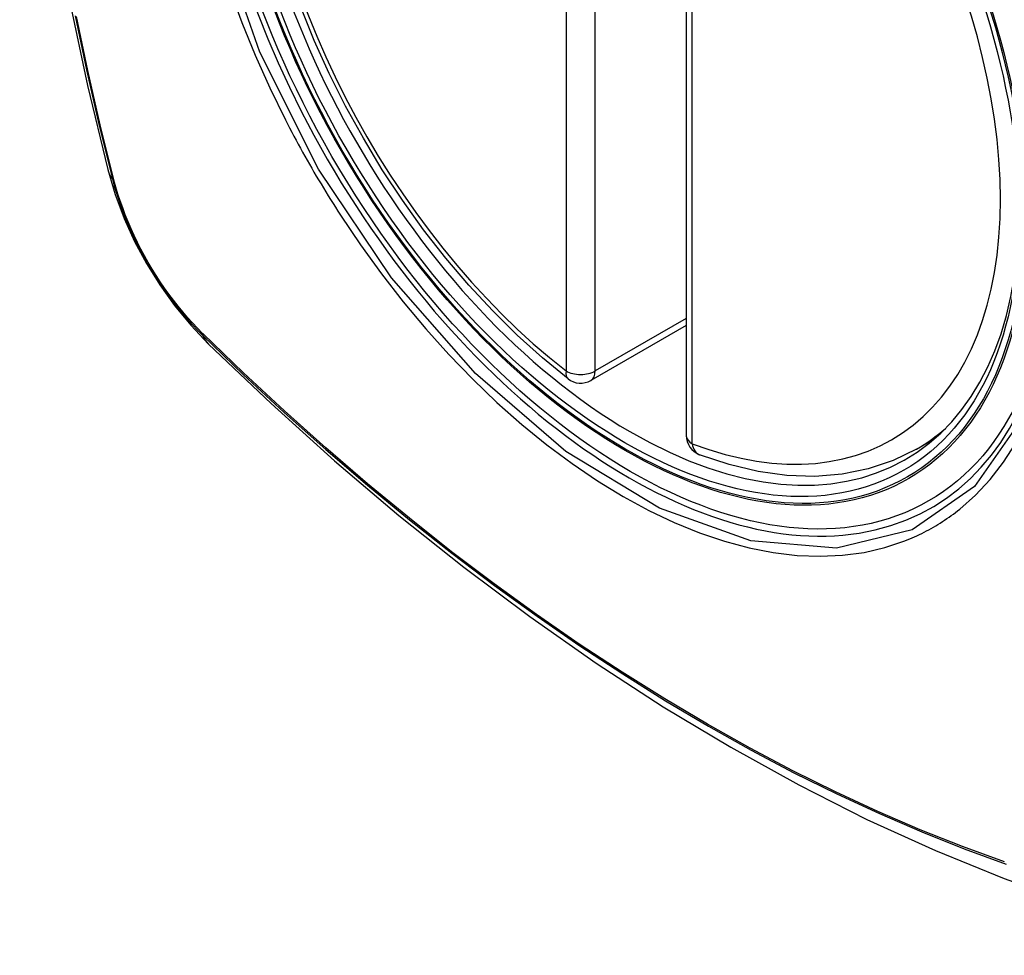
# Model space of a CAD drawing. Header units: inches. Extents: x 28 to 747, y 82 to 346.
# Tile 154 of 246: x 661.114 to 661.679, y 323.084 to 323.62. Entities that reach past the tile are written whole.
import ezdxf

# ---------------------------------------------------------------- set-up
doc = ezdxf.new("R2010")
doc.units = ezdxf.units.IN
doc.header["$MEASUREMENT"] = 0
doc.layers.add('Visible Edges(ANSI)', color=7, linetype='Continuous', lineweight=25)
doc.layers.add('Visible Tangent Edges(ANSI)', color=7, linetype='Continuous', lineweight=25)

msp = doc.modelspace()

# ---------------------------------------------------------------- linework, layer by layer
at = {"layer": 'Visible Edges(ANSI)'}
for p, q in [((661.4963533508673, 323.8664526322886), (661.4963533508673, 323.3817794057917)), ((661.4963533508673, 323.4449005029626), (661.4416888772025, 323.4133399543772)), ((661.6284699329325, 323.3739514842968), (661.6387415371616, 323.3798817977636))]:
    msp.add_line(p, q, dxfattribs=at)
at = {"layer": 'Visible Edges(ANSI)', "flags": 128}
for points in [[(661.1680945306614, 324.241450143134), (661.1552500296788, 324.2033936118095), (661.1441902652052, 324.1642116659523), (661.134892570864, 324.1239758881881), (661.1273339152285, 324.0827562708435), (661.1214919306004, 324.0406163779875), (661.1173449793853, 323.9976187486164), (661.1148715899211, 323.9538257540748), (661.1140515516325, 323.9092988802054), (661.1148649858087, 323.864100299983), (661.1172922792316, 323.8182923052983), (661.1213136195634, 323.7719382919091), (661.1269088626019, 323.7251036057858), (661.1340574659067, 323.677853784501), (661.1427385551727, 323.6302555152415), (661.1529291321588, 323.5823778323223), (661.1646058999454, 323.5342899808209)], [(661.428539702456, 323.4142396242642), (661.4138514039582, 323.4262471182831), (661.399437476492, 323.4392356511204), (661.3853575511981, 323.4531426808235), (661.3716712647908, 323.46790560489), (661.3584382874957, 323.4834618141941), (661.3457174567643, 323.4997429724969), (661.3335617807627, 323.516672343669), (661.3220229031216, 323.5341727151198), (661.3111524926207, 323.5521668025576), (661.3010021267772, 323.5705769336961), (661.2916179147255, 323.589320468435), (661.283037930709, 323.6083130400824), (661.2752996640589, 323.6274705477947)], [(661.1646058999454, 323.5342899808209), (661.1688449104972, 323.5199975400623), (661.1739861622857, 323.5062752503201), (661.1799725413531, 323.4930706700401), (661.1867751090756, 323.4803510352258), (661.1943893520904, 323.4681000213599), (661.2028316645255, 323.4563133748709), (661.2121448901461, 323.4449997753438), (661.2224030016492, 323.4341824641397)], [(661.2224030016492, 323.4341824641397), (661.2582099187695, 323.4000261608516), (661.2945779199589, 323.3672620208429), (661.3314586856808, 323.3359448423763), (661.3688039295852, 323.3061290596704), (661.4065663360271, 323.277866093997), (661.4446994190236, 323.2512065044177), (661.4831566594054, 323.2262004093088), (661.5218930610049, 323.2028966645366), (661.5608644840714, 323.1813434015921), (661.6000270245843, 323.1615889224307), (661.6393375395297, 323.1436814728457), (661.6787527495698, 323.1276708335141), (661.7182293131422, 323.1136070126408), (661.7577233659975, 323.1015411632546), (661.7971858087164, 323.0915282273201), (661.8365659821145, 323.0836236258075)], [(661.6284699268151, 323.3739514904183), (661.6150635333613, 323.3673573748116), (661.6007952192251, 323.3625369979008), (661.585798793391, 323.3595159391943), (661.5702029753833, 323.3582915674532), (661.554123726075, 323.3588400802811), (661.5376659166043, 323.3611260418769), (661.5209238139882, 323.3651059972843), (661.5039859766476, 323.370732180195)]]:
    msp.add_lwpolyline(points, dxfattribs=at)
at = {"layer": 'Visible Edges(ANSI)'}
for centre, start, end in [((661.4357833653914, 323.4235686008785), 232.1717324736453, 300.0000000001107), ((661.5081643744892, 323.3817794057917), 180, 249.2818522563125)]:
    msp.add_arc(centre, 0.0118110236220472, start, end, dxfattribs=at)
msp.add_ellipse((661.4611863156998, 323.638782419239), major_axis=(-0.1599409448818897, 0.2770258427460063), ratio=0.5773502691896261, dxfattribs=at)
msp.add_ellipse((661.4646661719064, 323.6407915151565), major_axis=(0.1574803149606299, -0.27276390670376), ratio=0.577350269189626, start_param=2.363976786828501, end_param=7.060801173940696, dxfattribs=at)
at = {"layer": 'Visible Tangent Edges(ANSI)'}
for p, q in [((661.4274317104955, 323.9034199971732), (661.4274317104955, 323.4187467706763)), ((661.4441350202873, 323.4187467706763), (661.4441350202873, 323.9034199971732)), ((661.4998127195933, 323.3769575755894), (661.4998127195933, 323.8616308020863)), ((661.1681273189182, 323.5281672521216), (661.1680084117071, 323.52862182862)), ((661.4963533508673, 323.4488950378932), (661.4441350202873, 323.4187467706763)), ((661.2191954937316, 323.4399632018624), (661.2188612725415, 323.4402934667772))]:
    msp.add_line(p, q, dxfattribs=at)
at = {"layer": 'Visible Tangent Edges(ANSI)', "flags": 128}
for points in [[(661.6853125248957, 323.6325888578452), (661.7030432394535, 323.5640946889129), (661.709579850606, 323.4989418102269), (661.7046525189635, 323.4402940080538), (661.6883877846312, 323.3906577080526), (661.6617621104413, 323.3525127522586), (661.6259674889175, 323.3276340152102), (661.5826164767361, 323.3170804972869), (661.5334764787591, 323.3212794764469), (661.4809261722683, 323.3400297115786), (661.4273784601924, 323.3725304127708), (661.3753958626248, 323.4172018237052), (661.3272617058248, 323.4721276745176), (661.285408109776, 323.5344932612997), (661.2517882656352, 323.6015756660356), (661.2276544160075, 323.670647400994)], [(661.6532092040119, 323.3394942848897), (661.6622810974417, 323.3474960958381), (661.6706756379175, 323.3564672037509), (661.6783575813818, 323.3663800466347), (661.6853232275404, 323.3772620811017), (661.6915485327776, 323.3890591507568), (661.6970062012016, 323.4017068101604), (661.701668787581, 323.4151406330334), (661.705508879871, 323.4292961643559), (661.7084991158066, 323.4441089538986), (661.7106286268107, 323.4595719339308), (661.7119108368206, 323.4757034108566), (661.7123423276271, 323.4924207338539), (661.7119192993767, 323.5096398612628), (661.7106379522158, 323.5272766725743), (661.7084960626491, 323.5452530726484), (661.7055064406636, 323.5635295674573), (661.7016847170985, 323.5820524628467), (661.6970458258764, 323.6007635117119), (661.691604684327, 323.6196044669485), (661.6853762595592, 323.6385170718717)], [(661.2345235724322, 323.637543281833), (661.2414649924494, 323.618622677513), (661.2491205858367, 323.5998241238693), (661.2574658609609, 323.5811943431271), (661.2664794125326, 323.5627728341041)], [(661.1459202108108, 323.6224241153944), (661.152365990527, 323.5913885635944), (661.1594700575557, 323.5601926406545), (661.1672268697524, 323.5288602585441)], [(661.1680084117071, 323.52862182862), (661.1602388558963, 323.5598804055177), (661.1531200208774, 323.5910071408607), (661.1466579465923, 323.6219779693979)], [(661.2664794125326, 323.5627728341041), (661.26767643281, 323.5604396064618), (661.268884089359, 323.5581105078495), (661.2701022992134, 323.555785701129), (661.2713309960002, 323.5534653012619), (661.2725701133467, 323.5511494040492), (661.2738196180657, 323.5488381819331), (661.2750794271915, 323.5465316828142), (661.2763494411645, 323.5442300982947), (661.2776295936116, 323.5419334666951), (661.2789199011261, 323.5396419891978), (661.2802201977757, 323.5373557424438), (661.2815304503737, 323.5350748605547), (661.2828506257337, 323.5327994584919), (661.2841805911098, 323.5305296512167), (661.285520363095, 323.5282655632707), (661.2868698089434, 323.5260073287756), (661.2882288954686, 323.5237550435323), (661.289597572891, 323.5215088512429), (661.2909757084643, 323.5192688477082), (661.2923633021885, 323.5170351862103), (661.2937602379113, 323.5148079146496), (661.2951664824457, 323.5125872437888), (661.2965819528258, 323.5103732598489), (661.298006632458, 323.5081660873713)], [(661.1672268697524, 323.5288602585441), (661.1683196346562, 323.5248136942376), (661.1695233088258, 323.520751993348), (661.1708359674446, 323.5166809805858), (661.1722556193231, 323.5126066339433), (661.1737804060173, 323.5085347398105), (661.1754084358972, 323.5044714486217), (661.177137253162, 323.500422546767), (661.1789641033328, 323.4963937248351), (661.1808861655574, 323.4923906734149), (661.1829005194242, 323.4884189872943), (661.1850044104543, 323.4844843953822), (661.1871949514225, 323.4805924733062), (661.1894693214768, 323.4767489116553), (661.1918246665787, 323.4729594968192), (661.1942577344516, 323.4692299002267), (661.1967645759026, 323.4655650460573), (661.1993413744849, 323.4619698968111), (661.201984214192, 323.4584493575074), (661.2046892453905, 323.4550082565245), (661.207452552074, 323.4516515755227), (661.2102702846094, 323.4483842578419), (661.2131385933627, 323.4452110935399), (661.2160535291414, 323.4421370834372), (661.2190112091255, 323.4391671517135)], [(661.2188612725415, 323.4402934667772), (661.2159663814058, 323.4432241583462), (661.2131150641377, 323.4462525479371), (661.2103107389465, 323.4493742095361), (661.2075569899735, 323.4525845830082), (661.2048573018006, 323.4558792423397), (661.2022151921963, 323.4592536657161), (661.1996342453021, 323.4627034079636), (661.1971178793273, 323.4662239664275), (661.1946696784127, 323.4698108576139), (661.1922930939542, 323.4734595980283), (661.189991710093, 323.4771656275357), (661.1877686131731, 323.4809236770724), (661.1856263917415, 323.4847283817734), (661.1835677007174, 323.4885745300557), (661.1815951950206, 323.4924570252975), (661.1797114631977, 323.4963705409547), (661.1779190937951, 323.5003099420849), (661.1762207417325, 323.5042700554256), (661.1746189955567, 323.508245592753), (661.1731160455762, 323.5122312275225), (661.1717136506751, 323.516221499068), (661.1704135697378, 323.520211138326), (661.1692175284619, 323.5241948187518), (661.1681273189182, 323.5281672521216)], [(661.298006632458, 323.5081660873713), (661.3094868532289, 323.4911095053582), (661.3214954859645, 323.4745199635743), (661.3339852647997, 323.4584573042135), (661.3469090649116, 323.4429814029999), (661.3602195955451, 323.4281520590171), (661.3738697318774, 323.4140291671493), (661.3878099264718, 323.4006725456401), (661.4019806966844, 323.3881313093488), (661.4163385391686, 323.3764380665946), (661.4308426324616, 323.3656242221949), (661.4454521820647, 323.3557211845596), (661.4601264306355, 323.3467603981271), (661.4748135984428, 323.338780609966), (661.4894326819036, 323.3318301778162), (661.5039354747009, 323.3259232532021), (661.5182769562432, 323.3210713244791), (661.5324121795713, 323.3172858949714), (661.5462961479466, 323.3145784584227), (661.559883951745, 323.3129605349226), (661.5731305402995, 323.3124435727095), (661.5859809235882, 323.3130324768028), (661.5983755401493, 323.3147113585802), (661.6102852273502, 323.3174683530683), (661.6216819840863, 323.3212920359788)], [(661.2190112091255, 323.4391671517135), (661.2422900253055, 323.4167623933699), (661.2658223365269, 323.3949508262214), (661.2895816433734, 323.3737625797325), (661.3135415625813, 323.3532238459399), (661.33767459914, 323.3333608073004), (661.3619524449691, 323.3141975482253), (661.3863464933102, 323.2957574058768), (661.4108277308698, 323.2780614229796), (661.4353671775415, 323.261128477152), (661.4599286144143, 323.2449807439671), (661.4844872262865, 323.2296307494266), (661.5090415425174, 323.2150769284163), (661.5335903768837, 323.2013173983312), (661.5581332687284, 323.1883537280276), (661.5826485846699, 323.1761972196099), (661.607107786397, 323.1648609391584), (661.6314823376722, 323.1543579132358), (661.6557438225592, 323.1447011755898), (661.6798881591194, 323.1358923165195)], [(661.6788203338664, 323.1373208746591), (661.6547669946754, 323.1460579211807), (661.6305913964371, 323.155647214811), (661.6062979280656, 323.1660878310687), (661.5819150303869, 323.1773671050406), (661.5574714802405, 323.1894724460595), (661.5329959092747, 323.2023911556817), (661.5085101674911, 323.2161121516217), (661.48401566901, 323.2306333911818), (661.45951439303, 323.245956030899), (661.4350086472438, 323.262081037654), (661.4105239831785, 323.2789951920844), (661.3860974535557, 323.2966752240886), (661.3617588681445, 323.3151012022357), (661.337537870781, 323.3342509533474), (661.3134637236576, 323.354100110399), (661.2895651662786, 323.3746233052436), (661.2658699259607, 323.3957936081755), (661.2424097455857, 323.4175783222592), (661.2191954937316, 323.4399632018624)], [(661.6216819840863, 323.3212920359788), (661.6230989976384, 323.3218564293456), (661.6245074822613, 323.3224379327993), (661.6259074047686, 323.3230365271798), (661.627298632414, 323.3236520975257), (661.6286811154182, 323.3242846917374), (661.6300548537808, 323.3249342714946), (661.6314197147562, 323.3256007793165), (661.6327756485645, 323.3262841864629), (661.6341226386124, 323.3269844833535), (661.6354605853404, 323.3277016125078), (661.6367894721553, 323.328435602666), (661.6381091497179, 323.3291863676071), (661.6394196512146, 323.3299538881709), (661.6407208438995, 323.3307381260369), (661.6420127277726, 323.3315390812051), (661.6432951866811, 323.332356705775), (661.6445681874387, 323.333190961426), (661.6458316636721, 323.3340418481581), (661.6470855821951, 323.3349093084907), (661.6483298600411, 323.3357933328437), (661.649564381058, 323.336693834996), (661.6507891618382, 323.3376108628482), (661.6520041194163, 323.3385443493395), (661.6532092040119, 323.3394942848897)]]:
    msp.add_lwpolyline(points, dxfattribs=at)
at = {"layer": 'Visible Tangent Edges(ANSI)'}
for centre, major_axis, ratio, start_param, end_param in [((661.4636723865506, 323.6402177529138), (-0.1731810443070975, 0.2999583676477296), 0.577350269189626, 5.055269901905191, 10.65269335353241), ((661.4636222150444, 323.6401887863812), (-0.1505905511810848, 0.2608304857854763), 0.577350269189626, 5.668550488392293, 8.468616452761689), ((661.4636222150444, 323.6401887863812), (0.1505905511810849, -0.2608304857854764), 0.5773502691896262, 5.668550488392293, 8.468616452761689), ((661.2789801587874, 323.5637612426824), (-0.1143742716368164, -0.0294712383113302), 0.3545133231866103, 0, 0.1416660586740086), ((661.1765396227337, 323.5317686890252), (-0.0095331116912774, -0.0024484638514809), 0.35930501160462, 0.141945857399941, 0.4056528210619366), ((661.226186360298, 323.4457780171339), (-0.0068869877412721, -0.0070316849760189), 0.359305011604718, 5.877532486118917, 6.141239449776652), ((661.3051129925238, 323.518497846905), (-0.082709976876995, -0.0843154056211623), 0.3545133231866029, 6.141519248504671, 6.28318530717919), ((661.4357833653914, 323.4235686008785), (-0.0072436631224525, -0.0093289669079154), 0.4708410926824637, 5.569756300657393, 6.283185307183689), ((661.4357833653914, 323.4235686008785), (0.0118110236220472, 8e-16), 0.577350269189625, 3.92699081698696, 5.497787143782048), ((661.4357833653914, 323.4235686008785), (0.0059055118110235, -0.0102286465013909), 0.577350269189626, 0, 0.7853981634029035), ((661.4719738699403, 323.6450106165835), (0.1564960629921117, -0.2710591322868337), 0.577350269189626, 1.809e-13, 0.1119966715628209), ((661.5081643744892, 323.3817794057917), (-0.0118110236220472, -5e-16), 0.577350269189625, 0, 0.7853981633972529), ((661.5081643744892, 323.3817794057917), (-0.0041783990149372, -0.0110472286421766), 0.6670647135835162, 5.39652237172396, 6.283185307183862)]:
    msp.add_ellipse(centre, major_axis=major_axis, ratio=ratio, start_param=start_param, end_param=end_param, dxfattribs=at)
for centre, major_axis, ratio in [((661.4642644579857, 323.6405595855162), (0.171107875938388, -0.296367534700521), 0.5773502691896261), ((661.461290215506, 323.6388424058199), (-0.1626954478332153, 0.2817967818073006), 0.577350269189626), ((661.4611863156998, 323.638782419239), (0.1620986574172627, -0.2807631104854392), 0.577350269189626)]:
    msp.add_ellipse(centre, major_axis=major_axis, ratio=ratio, dxfattribs=at)

doc.saveas('drawing.dxf')
